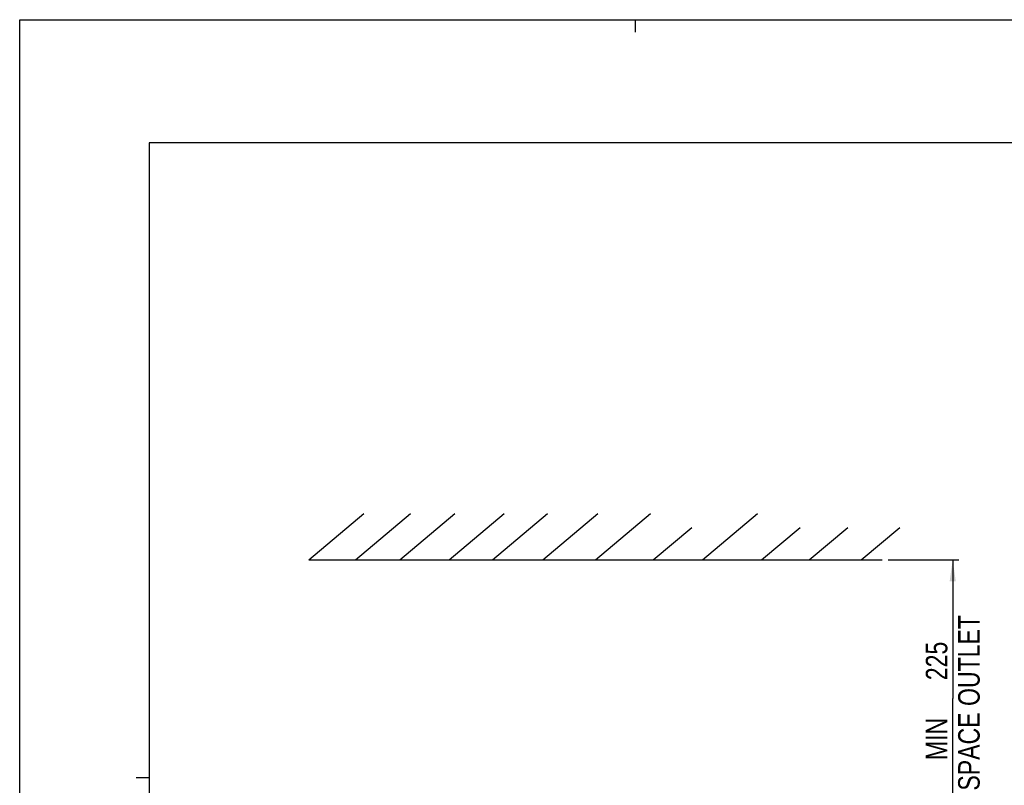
# Model space of a CAD drawing. Extents: x 0 to 594, y 0 to 420.
# Tile 28 of 126: x 0 to 160, y 296 to 420. Entities that reach past the tile are written whole.
import ezdxf

# ---------------------------------------------------------------- set-up
doc = ezdxf.new("R2010")
doc.units = 0
doc.header["$LTSCALE"] = 32.67
doc.layers.get('0').update_dxf_attribs({"linetype": 'CONTINUOUS'})
doc.styles.get("Standard").update_dxf_attribs({"font": 'txt', "width": 0.8})
doc.dimstyles.get("Standard").update_dxf_attribs({"dimtxt": 2.5, "dimasz": 2.5, "dimexe": 1.25, "dimexo": 0.625, "dimtad": 1, "dimcen": 2.5, "dimazin": 3, "dimtfac": 1, "dimtmove": 0, "dimatfit": 3})

# ---------------------------------------------------------------- blocks, each defined once
blk = doc.blocks.new('_FILLED')
at = {"color": 0, "linetype": 'BYBLOCK'}
blk.add_solid([(0, 0), (-1, 0.143), (-1, -0.143)], dxfattribs=at)
blk = doc.blocks.new('*D1')
at = {"color": 2, "linetype": 'CONTINUOUS'}
for p, q in [((141.02, 332.34), (152.52, 332.34)), ((151.52, 332.34), (151.52, 309.83)), ((151.52, 287.31), (151.52, 309.83)), ((132.76, 287.31), (152.52, 287.31))]:
    blk.add_line(p, q, dxfattribs=at)
at = {"color": 2, "linetype": 'CONTINUOUS', "xscale": 3.5, "yscale": 3.5, "zscale": 3.5}
for p, rotation in [((151.52, 332.34), 90), ((151.52, 287.31), 270)]:
    blk.add_blockref('_FILLED', p, dxfattribs=dict(at, rotation=rotation))
at = {"color": 5, "linetype": 'CONTINUOUS', "width": 0.8}
for s, p in [('AIR SPACE OUTLET', (155.9, 287.61)), ('225', (150.65, 312.81)), (' MIN ', (150.65, 298.81))]:
    blk.add_text(s, height=3.5, rotation=90, dxfattribs=at).set_placement(p)

msp = doc.modelspace()

# ---------------------------------------------------------------- linework, layer by layer
at = {"color": 7, "linetype": 'CONTINUOUS'}
for p, q in [((0, 0), (0, 420)), ((0, 420), (594, 420)), ((21, 400), (21, 20)), ((573, 400), (21, 400)), ((46.968, 332.339), (55.906, 339.839)), ((54.554, 332.339), (63.492, 339.839)), ((61.735, 332.339), (70.673, 339.839)), ((69.761, 332.339), (78.699, 339.839)), ((76.801, 332.339), (85.739, 339.839)), ((84.968, 332.339), (93.906, 339.839)), ((93.503, 332.339), (102.441, 339.839)), ((110.876, 332.339), (119.814, 339.839)), ((102.85, 332.339), (109.141, 337.617)), ((120.45, 332.339), (126.742, 337.617)), ((128.195, 332.339), (134.486, 337.617)), ((136.643, 332.339), (142.934, 337.617)), ((46.968, 332.339), (140.038, 332.339))]:
    msp.add_line(p, q, dxfattribs=at)
at = {"color": 2, "linetype": 'CONTINUOUS'}
for p, q in [((100, 418), (100, 420)), ((18.9, 297), (21, 297))]:
    msp.add_line(p, q, dxfattribs=at)

# ---------------------------------------------------------------- dimensions: what is measured, and where the dimension line sits
dim = msp.add_linear_dim(base=(151.521, 287.313), p1=(141.018, 332.339), p2=(132.764, 287.313), angle=270, dimstyle='Standard', dxfattribs=at)
dim.commit()
dim.dimension.update_dxf_attribs({"geometry": '*D1', "text_midpoint": (151.521, 310.008), "dimtype": 128})

doc.saveas('drawing.dxf')
